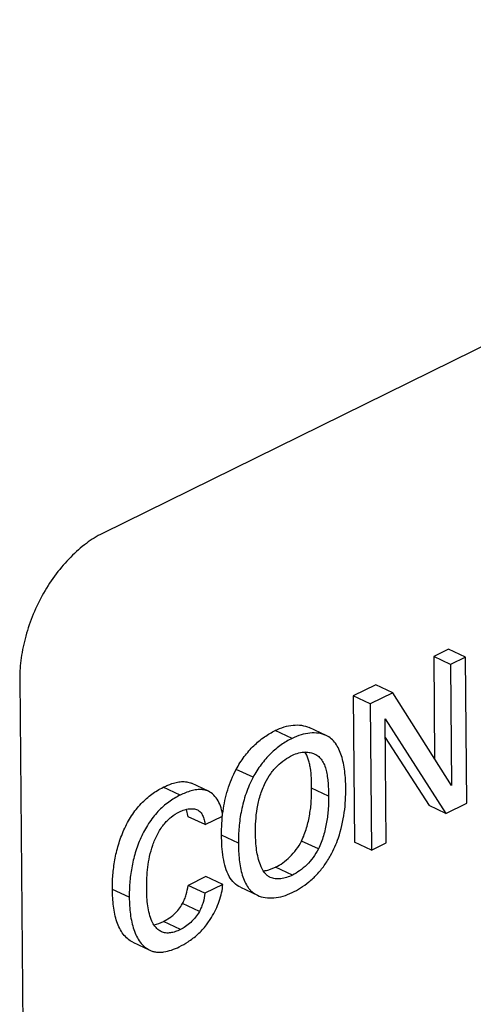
# Model space of a CAD drawing. Header units: inches. Extents: x 0 to 34, y 0 to 22.
# Tile 41 of 60: x 24.907 to 25.098, y 15.562 to 15.976. Entities that reach past the tile are written whole.
import ezdxf

# ---------------------------------------------------------------- set-up
doc = ezdxf.new("R2010")
doc.units = ezdxf.units.IN
doc.header["$LTSCALE"] = 1.87
doc.header["$MEASUREMENT"] = 0
doc.layers.get('0').update_dxf_attribs({"linetype": 'CONTINUOUS'})

msp = doc.modelspace()

# ---------------------------------------------------------------- linework, layer by layer
at = {"color": 7, "linetype": 'CONTINUOUS'}
for p, q in [((25.7728136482, 16.1687136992), (24.9419487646, 15.7597690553)), ((25.0876742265, 15.7110550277), (25.0813713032, 15.7079576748)), ((25.0947745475, 15.7077179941), (25.0876742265, 15.7110550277)), ((25.0813713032, 15.7079576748), (25.0817449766, 15.6649843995)), ((25.0884716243, 15.7046206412), (25.0813713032, 15.7079576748)), ((25.0947745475, 15.7077179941), (25.0884716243, 15.7046206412)), ((25.0953107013, 15.646132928), (25.0947745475, 15.7077179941)), ((25.0884716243, 15.7046206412), (25.0889144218, 15.6536979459)), ((24.9071463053, 15.6986076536), (24.9109437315, 15.2865766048)), ((25.0570563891, 15.6960096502), (25.0475340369, 15.6913301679)), ((25.0641567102, 15.6926726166), (25.054634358, 15.6879931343)), ((25.0641567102, 15.6926726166), (25.0570563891, 15.6960096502)), ((25.0889144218, 15.6536979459), (25.0641567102, 15.6926726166)), ((25.0475340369, 15.6913301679), (25.0480701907, 15.6297451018)), ((25.054634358, 15.6879931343), (25.0475340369, 15.6913301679)), ((25.054634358, 15.6879931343), (25.0551705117, 15.6264080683)), ((25.060951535, 15.6817627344), (25.0865433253, 15.6418250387)), ((25.0614069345, 15.6294726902), (25.060951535, 15.6817627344)), ((25.021776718, 15.6734769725), (25.0146763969, 15.676814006)), ((25.0361206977, 15.6746913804), (25.0290203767, 15.6780284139)), ((25.0610199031, 15.6739125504), (25.0794430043, 15.6451620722)), ((25.0053362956, 15.657085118), (24.9982359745, 15.6604221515)), ((24.9746140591, 15.6495300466), (24.967513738, 15.6528670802)), ((24.9865299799, 15.6512159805), (24.9794296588, 15.654553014)), ((25.0371139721, 15.6491455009), (25.0300136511, 15.6524825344)), ((24.978076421, 15.6404935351), (24.9773630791, 15.64352779)), ((25.0865433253, 15.6418250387), (25.0794430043, 15.6451620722)), ((25.0865433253, 15.6418250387), (25.0953107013, 15.646132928)), ((24.985176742, 15.6371565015), (24.978076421, 15.6404935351)), ((24.985176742, 15.6371565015), (24.9925016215, 15.6407568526)), ((24.9991805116, 15.6293888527), (24.9920801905, 15.6327258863)), ((25.0328382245, 15.6269123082), (25.0257379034, 15.6302493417)), ((25.0551705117, 15.6264080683), (25.0480701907, 15.6297451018)), ((25.0551705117, 15.6264080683), (25.0614069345, 15.6294726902)), ((25.0115107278, 15.618011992), (25.0148327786, 15.6192348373)), ((25.0219330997, 15.6158978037), (25.0148327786, 15.6192348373)), ((24.9855175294, 15.6152808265), (24.9779823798, 15.6115782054)), ((24.9926178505, 15.611943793), (24.9855175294, 15.6152808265)), ((24.9532452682, 15.606558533), (24.9461449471, 15.6098955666)), ((24.9850827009, 15.6082411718), (24.9779823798, 15.6115782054)), ((24.9926178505, 15.611943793), (24.9850827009, 15.6082411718)), ((25.0000789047, 15.6107612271), (25.0071792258, 15.6074241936)), ((24.9827425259, 15.6005811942), (24.9756422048, 15.6039182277)), ((24.9676616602, 15.5963123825), (24.9708248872, 15.59832878)), ((24.9857393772, 15.5949371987), (24.9878389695, 15.5980045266)), ((24.9637589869, 15.594984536), (24.9656583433, 15.5954759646)), ((24.9656583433, 15.5954759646), (24.9676616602, 15.5963123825)), ((24.9747619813, 15.5929753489), (24.9676616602, 15.5963123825)), ((24.9547584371, 15.5876470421), (24.9618587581, 15.5843100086))]:
    msp.add_line(p, q, dxfattribs=at)
for centre, radius, start, end in [((25.0085017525, 15.629802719), 0.0121642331, 276.5476395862, 278.8998774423), ((25.0083200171, 15.6309396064), 0.0133155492, 278.9156325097, 283.8642856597), ((25.0148775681, 15.6199392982), 0.0054847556, 223.8210523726, 238.344303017), ((25.0150274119, 15.6201834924), 0.005771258, 238.3503272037, 244.8566409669), ((25.0049694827, 15.6427794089), 0.0381412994, 296.1608819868, 302.2246308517), ((24.9588124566, 15.617212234), 0.0350901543, 296.1510862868, 303.1146236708)]:
    msp.add_arc(centre, radius, start, end, dxfattribs=at)
for points, knots in [([(24.9419487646, 15.7597690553), (24.9395738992, 15.7586001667), (24.9348506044, 15.7555993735), (24.9283371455, 15.7498386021), (24.9222764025, 15.7428049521), (24.9169589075, 15.7347389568), (24.91268608, 15.7259122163), (24.9095372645, 15.7167341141), (24.9075883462, 15.7076009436), (24.9071193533, 15.7015320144), (24.9071463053, 15.6986076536)], [0, 0, 0, 0, 0.1079978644, 0.2267972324, 0.3537122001, 0.4857205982, 0.6198530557, 0.7527509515, 0.8806779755, 1, 1, 1, 1]), ([(24.9982359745, 15.6604221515), (24.9992417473, 15.6622906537), (25.0014668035, 15.6658291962), (25.005494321, 15.6704230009), (25.0099105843, 15.6741115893), (25.0130865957, 15.6760327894), (25.0146763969, 15.676814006)], [0, 0, 0, 0, 0.2701384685, 0.5298041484, 0.7744973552, 1, 1, 1, 1]), ([(25.0146763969, 15.676814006), (25.0158873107, 15.6774090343), (25.0183412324, 15.6783853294), (25.0221062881, 15.6791598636), (25.0257317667, 15.6791400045), (25.0280038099, 15.6785061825), (25.0290203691, 15.6780284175)], [0, 0, 0, 0, 0.2728669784, 0.5312793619, 0.77283531, 1, 1, 1, 1]), ([(25.0361206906, 15.6746913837), (25.0351041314, 15.6751691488), (25.0328320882, 15.6758029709), (25.0292066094, 15.6758228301), (25.0254415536, 15.6750482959), (25.0229876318, 15.6740720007), (25.021776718, 15.6734769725)], [0, 0, 0, 0, 0.2271646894, 0.4687206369, 0.7271330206, 1, 1, 1, 1]), ([(25.021776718, 15.6734769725), (25.0201869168, 15.6726957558), (25.0170109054, 15.6707745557), (25.0125946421, 15.6670859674), (25.0085671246, 15.6624921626), (25.0063420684, 15.6589536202), (25.0053362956, 15.657085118)], [0, 0, 0, 0, 0.2255026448, 0.4701958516, 0.7298615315, 1, 1, 1, 1]), ([(25.0443829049, 15.6526339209), (25.0443623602, 15.6549828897), (25.0441657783, 15.6584726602), (25.0434326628, 15.6629822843), (25.0426325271, 15.6661136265), (25.041546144, 15.6689484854), (25.0401357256, 15.6714059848), (25.0383506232, 15.673400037), (25.036883, 15.6743331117), (25.0361206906, 15.6746913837)], [0, 0, 0, 0, 0.2855719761, 0.4235928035, 0.554935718, 0.6778059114, 0.791583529, 0.8976023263, 1, 1, 1, 1]), ([(25.0219063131, 15.6663439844), (25.0227856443, 15.6667761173), (25.0245814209, 15.6674413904), (25.0264846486, 15.6676891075), (25.0274035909, 15.6676895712)], [0, 0, 0, 0, 0.516019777, 1, 1, 1, 1]), ([(25.0300136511, 15.6524825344), (25.0300011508, 15.6539152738), (25.0299387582, 15.6567515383), (25.0296317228, 15.6602452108), (25.0291407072, 15.6629033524), (25.028496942, 15.6652542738), (25.0277441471, 15.6669000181), (25.0270706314, 15.6678240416)], [0, 0, 0, 0, 0.2715952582, 0.5376490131, 0.6637524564, 0.7832546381, 1, 1, 1, 1]), ([(25.0274035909, 15.6676895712), (25.0280817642, 15.6676899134), (25.0294169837, 15.6675630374), (25.0306954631, 15.667146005), (25.0312861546, 15.6668683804)], [0, 0, 0, 0, 0.5095776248, 1, 1, 1, 1]), ([(25.0104746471, 15.654697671), (25.0111530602, 15.6560507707), (25.0122978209, 15.6579967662), (25.014098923, 15.660343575), (25.0159980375, 15.6623841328), (25.0185538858, 15.6644852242), (25.0207923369, 15.6657965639), (25.0219063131, 15.6663439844)], [0, 0, 0, 0, 0.2732909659, 0.405642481, 0.5335207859, 0.7758969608, 1, 1, 1, 1]), ([(25.0312861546, 15.6668683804), (25.0318936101, 15.6665828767), (25.032759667, 15.6660299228), (25.033731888, 15.6650734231), (25.0346019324, 15.6639370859), (25.035462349, 15.662238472), (25.036174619, 15.6599358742), (25.0366478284, 15.6574010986), (25.037028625, 15.6537833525), (25.0370977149, 15.6510088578), (25.0371139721, 15.6491455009)], [0, 0, 0, 0, 0.1026941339, 0.1547706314, 0.20814407, 0.3209981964, 0.443797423, 0.5758814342, 0.7148956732, 1, 1, 1, 1]), ([(24.9927209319, 15.6428180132), (24.9931513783, 15.6458502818), (24.9944515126, 15.6519082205), (24.9967597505, 15.6576849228), (24.9982359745, 15.6604221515)], [0, 0, 0, 0, 0.4961717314, 1, 1, 1, 1]), ([(24.967513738, 15.6528670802), (24.9680274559, 15.6531195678), (24.9690581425, 15.6535981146), (24.9708707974, 15.6543226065), (24.9729291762, 15.6549540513), (24.975215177, 15.6553257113), (24.9770731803, 15.6552698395), (24.9784615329, 15.6549532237), (24.9791149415, 15.6547009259), (24.9794296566, 15.6545530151)], [0, 0, 0, 0, 0.1382532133, 0.2743213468, 0.4712774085, 0.6570459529, 0.8315324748, 0.9160112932, 1, 1, 1, 1]), ([(25.0053362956, 15.657085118), (25.004159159, 15.6549024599), (25.0022085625, 15.6503262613), (25.000324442, 15.6432286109), (24.9993167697, 15.6362170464), (24.9991609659, 15.6316111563), (24.9991805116, 15.6293888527)], [0, 0, 0, 0, 0.2597196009, 0.5182023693, 0.7672445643, 1, 1, 1, 1]), ([(24.9461449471, 15.6098955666), (24.9461273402, 15.6119172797), (24.9462653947, 15.6160630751), (24.9470558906, 15.622355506), (24.9485565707, 15.6287486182), (24.9504928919, 15.6339841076), (24.9524834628, 15.6380180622), (24.9541850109, 15.6409070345), (24.9560781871, 15.6435933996), (24.958159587, 15.6460163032), (24.9603874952, 15.6481527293), (24.9634121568, 15.6505673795), (24.9658540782, 15.6520515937), (24.967513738, 15.6528670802)], [0, 0, 0, 0, 0.1199496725, 0.2457471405, 0.3756673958, 0.5087311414, 0.5758578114, 0.6423490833, 0.7074506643, 0.7705767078, 0.8315538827, 0.8902906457, 1, 1, 1, 1]), ([(24.9865299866, 15.6512159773), (24.9861104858, 15.6514131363), (24.9852247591, 15.6517297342), (24.9835666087, 15.6519898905), (24.9815607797, 15.6519083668), (24.9792551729, 15.6514126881), (24.9769183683, 15.6506009), (24.9753818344, 15.6499074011), (24.9746140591, 15.6495300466)], [0, 0, 0, 0, 0.1119611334, 0.2255392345, 0.4035467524, 0.5932539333, 0.7933594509, 1, 1, 1, 1]), ([(24.9925016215, 15.6407568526), (24.9924143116, 15.6419285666), (24.9920236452, 15.6441749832), (24.9907753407, 15.6472153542), (24.9889640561, 15.6496648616), (24.9873698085, 15.6508212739), (24.9865299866, 15.6512159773)], [0, 0, 0, 0, 0.2806506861, 0.5400321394, 0.7783504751, 1, 1, 1, 1]), ([(25.0063667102, 15.6334334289), (25.0063517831, 15.635154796), (25.0064208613, 15.6386788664), (25.0069882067, 15.6440350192), (25.0082253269, 15.6494749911), (25.0096197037, 15.6529924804), (25.0104746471, 15.654697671)], [0, 0, 0, 0, 0.2363181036, 0.4834503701, 0.7381367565, 1, 1, 1, 1]), ([(25.0257379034, 15.6302493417), (25.0266160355, 15.6320400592), (25.0279927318, 15.635751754), (25.029287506, 15.641426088), (25.0299336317, 15.6470115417), (25.0300293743, 15.6506848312), (25.0300136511, 15.6524825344)], [0, 0, 0, 0, 0.2621718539, 0.5175156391, 0.7636802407, 1, 1, 1, 1]), ([(25.0412534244, 15.6315441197), (25.0424475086, 15.6350168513), (25.0440140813, 15.642030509), (25.0444129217, 15.6491743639), (25.0443829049, 15.6526339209)], [0, 0, 0, 0, 0.5149047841, 1, 1, 1, 1]), ([(24.9746140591, 15.6495300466), (24.9729543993, 15.6487145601), (24.9705124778, 15.6472303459), (24.9674878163, 15.6448156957), (24.9652599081, 15.6426792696), (24.9631785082, 15.640256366), (24.961285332, 15.637570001), (24.9595837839, 15.6346810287), (24.957593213, 15.630647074), (24.9556568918, 15.6254115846), (24.9541562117, 15.6190184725), (24.9533657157, 15.6127260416), (24.9532276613, 15.6085802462), (24.9532452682, 15.606558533)], [0, 0, 0, 0, 0.1097093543, 0.1684461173, 0.2294232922, 0.2925493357, 0.3576509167, 0.4241421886, 0.4912688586, 0.6243326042, 0.7542528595, 0.8800503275, 1, 1, 1, 1]), ([(25.0371139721, 15.6491455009), (25.0371296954, 15.6473477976), (25.0370339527, 15.6436745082), (25.0363878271, 15.6380890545), (25.0350930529, 15.6324147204), (25.0337163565, 15.6287030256), (25.0328382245, 15.6269123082)], [0, 0, 0, 0, 0.2363197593, 0.4824843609, 0.7378281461, 1, 1, 1, 1]), ([(24.9743972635, 15.6425678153), (24.9750719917, 15.6428993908), (24.976441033, 15.6434493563), (24.9778884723, 15.6437593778), (24.9786024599, 15.6438279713)], [0, 0, 0, 0, 0.5117500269, 1, 1, 1, 1]), ([(24.9786024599, 15.6438279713), (24.9791787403, 15.6438833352), (24.9803061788, 15.6438874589), (24.981406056, 15.6435928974), (24.9818937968, 15.643363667)], [0, 0, 0, 0, 0.5178963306, 1, 1, 1, 1]), ([(24.9818937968, 15.643363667), (24.9821334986, 15.643251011), (24.9825973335, 15.6429813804), (24.9834368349, 15.6422472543), (24.9842290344, 15.6409564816), (24.9848285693, 15.6391435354), (24.9850764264, 15.6378351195), (24.985176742, 15.6371565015)], [0, 0, 0, 0, 0.1087092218, 0.2188025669, 0.4547059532, 0.7184360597, 1, 1, 1, 1]), ([(24.9920801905, 15.6327258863), (24.9920657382, 15.6343690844), (24.9921385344, 15.637744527), (24.9924777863, 15.6411051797), (24.9927209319, 15.6428180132)], [0, 0, 0, 0, 0.48714249, 1, 1, 1, 1]), ([(24.960579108, 15.6102525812), (24.960553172, 15.6132311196), (24.9607237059, 15.6177873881), (24.9617412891, 15.6238703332), (24.9630446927, 15.6285372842), (24.9646218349, 15.6323294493), (24.9662448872, 15.6351794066), (24.9680736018, 15.6377379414), (24.9707149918, 15.6403648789), (24.9731624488, 15.6419610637), (24.9743972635, 15.6425678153)], [0, 0, 0, 0, 0.2415866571, 0.3683701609, 0.4994511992, 0.6338214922, 0.7002264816, 0.7650889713, 0.8884116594, 1, 1, 1, 1]), ([(24.9953053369, 15.6153616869), (24.9946590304, 15.6165238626), (24.9936253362, 15.6191446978), (24.9926988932, 15.6234030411), (24.9922023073, 15.6279911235), (24.9920940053, 15.6311366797), (24.9920801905, 15.6327258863)], [0, 0, 0, 0, 0.2239406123, 0.4703082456, 0.7323644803, 1, 1, 1, 1]), ([(25.0084251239, 15.6201987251), (25.0080378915, 15.6211618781), (25.0074036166, 15.6232239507), (25.0067988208, 15.6264815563), (25.0064575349, 15.6299169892), (25.0063770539, 15.6322551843), (25.0063667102, 15.6334334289)], [0, 0, 0, 0, 0.2313432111, 0.4789228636, 0.7374103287, 1, 1, 1, 1]), ([(25.0148327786, 15.6192348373), (25.0158893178, 15.6197542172), (25.0180058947, 15.6210674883), (25.0209451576, 15.6235693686), (25.0236361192, 15.6266388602), (25.0251131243, 15.6289996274), (25.0257379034, 15.6302493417)], [0, 0, 0, 0, 0.2244743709, 0.4722942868, 0.7335993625, 1, 1, 1, 1]), ([(25.0380003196, 15.6242122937), (25.0386515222, 15.6253863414), (25.0398458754, 15.6277860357), (25.0408197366, 15.6302828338), (25.0412534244, 15.6315441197)], [0, 0, 0, 0, 0.5016422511, 1, 1, 1, 1]), ([(24.9991805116, 15.6293888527), (24.9992008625, 15.6270477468), (24.9993587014, 15.6235700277), (25.0000069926, 15.619065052), (25.000741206, 15.6159359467), (25.0017703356, 15.6131066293), (25.002940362, 15.6110305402), (25.004077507, 15.6096396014), (25.0053246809, 15.6084654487), (25.006416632, 15.6077826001), (25.0071792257, 15.6074241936)], [0, 0, 0, 0, 0.2860645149, 0.4243535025, 0.5556593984, 0.6780878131, 0.7911683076, 0.844775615, 0.8970427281, 1, 1, 1, 1]), ([(25.0328382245, 15.6269123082), (25.0322134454, 15.6256625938), (25.0307364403, 15.6233018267), (25.0280454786, 15.6202323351), (25.0251062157, 15.6177304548), (25.0229896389, 15.6164171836), (25.0219330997, 15.6158978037)], [0, 0, 0, 0, 0.2664006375, 0.5277057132, 0.7755256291, 1, 1, 1, 1]), ([(25.025307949, 15.6105132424), (25.0265353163, 15.6112878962), (25.0289692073, 15.6130315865), (25.0323566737, 15.6161749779), (25.0354196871, 15.619938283), (25.037184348, 15.6227411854), (25.0380003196, 15.6242122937)], [0, 0, 0, 0, 0.2307598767, 0.4747327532, 0.7325340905, 1, 1, 1, 1]), ([(25.0109202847, 15.6161416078), (25.0106580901, 15.6164144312), (25.0096259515, 15.6176331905), (25.0088784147, 15.6190712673), (25.0084251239, 15.6201987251)], [0, 0, 0, 0, 0.2374495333, 1, 1, 1, 1]), ([(25.0000789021, 15.6107612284), (24.9990916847, 15.6112252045), (24.9971955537, 15.6125077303), (24.9958635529, 15.6143579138), (24.9953053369, 15.6153616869)], [0, 0, 0, 0, 0.4871086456, 1, 1, 1, 1]), ([(25.0219330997, 15.6158978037), (25.0211447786, 15.6155105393), (25.0195451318, 15.6148632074), (25.0170930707, 15.6143106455), (25.0147249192, 15.6142615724), (25.0132337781, 15.6146495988), (25.0125752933, 15.6149590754)], [0, 0, 0, 0, 0.272094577, 0.5322107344, 0.7745987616, 1, 1, 1, 1]), ([(24.9547583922, 15.5876470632), (24.9539734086, 15.5880159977), (24.9524729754, 15.589001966), (24.9506058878, 15.5910165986), (24.9491051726, 15.5934876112), (24.9479579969, 15.5963251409), (24.9471206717, 15.5994531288), (24.9463587, 15.6039911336), (24.9461656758, 15.607514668), (24.9461449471, 15.6098955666)], [0, 0, 0, 0, 0.1040124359, 0.2123963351, 0.3269160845, 0.44876175, 0.5782419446, 0.7144753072, 1, 1, 1, 1]), ([(24.9627391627, 15.5965443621), (24.9622929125, 15.5975076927), (24.9615868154, 15.599615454), (24.9609697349, 15.6029835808), (24.9606550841, 15.6065677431), (24.9605898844, 15.609015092), (24.960579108, 15.6102525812)], [0, 0, 0, 0, 0.2280269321, 0.4743622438, 0.73420053, 1, 1, 1, 1]), ([(24.9756422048, 15.6039182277), (24.9759669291, 15.604522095), (24.9765575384, 15.6057578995), (24.9774438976, 15.6082958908), (24.977823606, 15.6102703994), (24.9779823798, 15.6115782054)], [0, 0, 0, 0, 0.2554508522, 0.5091689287, 1, 1, 1, 1]), ([(24.9878389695, 15.5980045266), (24.9884991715, 15.5990954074), (24.9897020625, 15.60134986), (24.991137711, 15.6048609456), (24.9921580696, 15.6084002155), (24.9925325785, 15.6107822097), (24.9926178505, 15.611943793)], [0, 0, 0, 0, 0.2575262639, 0.5149837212, 0.7647694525, 1, 1, 1, 1]), ([(24.9532452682, 15.606558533), (24.9532659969, 15.6041776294), (24.9534590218, 15.6006540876), (24.9542209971, 15.5961160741), (24.9550583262, 15.5929880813), (24.9562055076, 15.5901505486), (24.9577062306, 15.5876795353), (24.9595733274, 15.5856649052), (24.9610737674, 15.5846789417), (24.9618587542, 15.5843100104)], [0, 0, 0, 0, 0.2855247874, 0.4217581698, 0.5512383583, 0.6730839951, 0.7876037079, 0.8959875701, 1, 1, 1, 1]), ([(24.9850827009, 15.6082411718), (24.9849239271, 15.6069333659), (24.9845442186, 15.6049588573), (24.9836578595, 15.6024208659), (24.9830672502, 15.6011850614), (24.9827425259, 15.6005811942)], [0, 0, 0, 0, 0.4908310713, 0.7445491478, 1, 1, 1, 1]), ([(25.0071792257, 15.6074241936), (25.0082187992, 15.6069356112), (25.0105332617, 15.6062761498), (25.0142280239, 15.6062141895), (25.0180630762, 15.6069623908), (25.0205585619, 15.6079423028), (25.0217857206, 15.6085453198)], [0, 0, 0, 0, 0.2282599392, 0.470348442, 0.7282900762, 1, 1, 1, 1]), ([(24.9708248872, 15.59832878), (24.9712923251, 15.5986979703), (24.9731583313, 15.6003131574), (24.9747324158, 15.6022817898), (24.9756422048, 15.6039182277)], [0, 0, 0, 0, 0.2413507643, 1, 1, 1, 1]), ([(24.9827425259, 15.6005811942), (24.9817909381, 15.5988695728), (24.9799370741, 15.5965855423), (24.97703428, 15.5942544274), (24.9755168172, 15.5933462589), (24.9747619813, 15.5929753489)], [0, 0, 0, 0, 0.5266661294, 0.7738165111, 1, 1, 1, 1]), ([(24.9644981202, 15.5938008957), (24.9643223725, 15.5939975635), (24.9636332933, 15.5948417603), (24.9630858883, 15.5957958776), (24.9627391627, 15.5965443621)], [0, 0, 0, 0, 0.2422760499, 1, 1, 1, 1]), ([(24.9667519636, 15.5920740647), (24.9665409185, 15.5921732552), (24.9657045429, 15.5926277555), (24.9649759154, 15.5932662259), (24.9644981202, 15.5938008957)], [0, 0, 0, 0, 0.2454033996, 1, 1, 1, 1]), ([(24.9747619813, 15.5929753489), (24.9740757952, 15.5926381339), (24.9727032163, 15.5920605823), (24.9706112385, 15.5915342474), (24.9688926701, 15.5914725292), (24.9676214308, 15.5917195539), (24.9670328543, 15.591942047), (24.9667519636, 15.5920740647)], [0, 0, 0, 0, 0.2756659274, 0.5349937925, 0.7743507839, 0.8880965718, 1, 1, 1, 1]), ([(24.9779827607, 15.5878214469), (24.9794034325, 15.5887499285), (24.9822102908, 15.5909011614), (24.9846223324, 15.5934955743), (24.9857393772, 15.5949371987)], [0, 0, 0, 0, 0.4820243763, 1, 1, 1, 1]), ([(24.9618587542, 15.5843100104), (24.9622950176, 15.5841049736), (24.9632086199, 15.5837596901), (24.9646641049, 15.5834745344), (24.9661884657, 15.5834112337), (24.9683312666, 15.5835956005), (24.9710882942, 15.5842936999), (24.973213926, 15.5851911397), (24.9742780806, 15.5857140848)], [0, 0, 0, 0, 0.1120158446, 0.2257653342, 0.3431937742, 0.4653816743, 0.7244693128, 1, 1, 1, 1])]:
    msp.add_open_spline(points, degree=3, knots=knots, dxfattribs=at)

doc.saveas('drawing.dxf')
